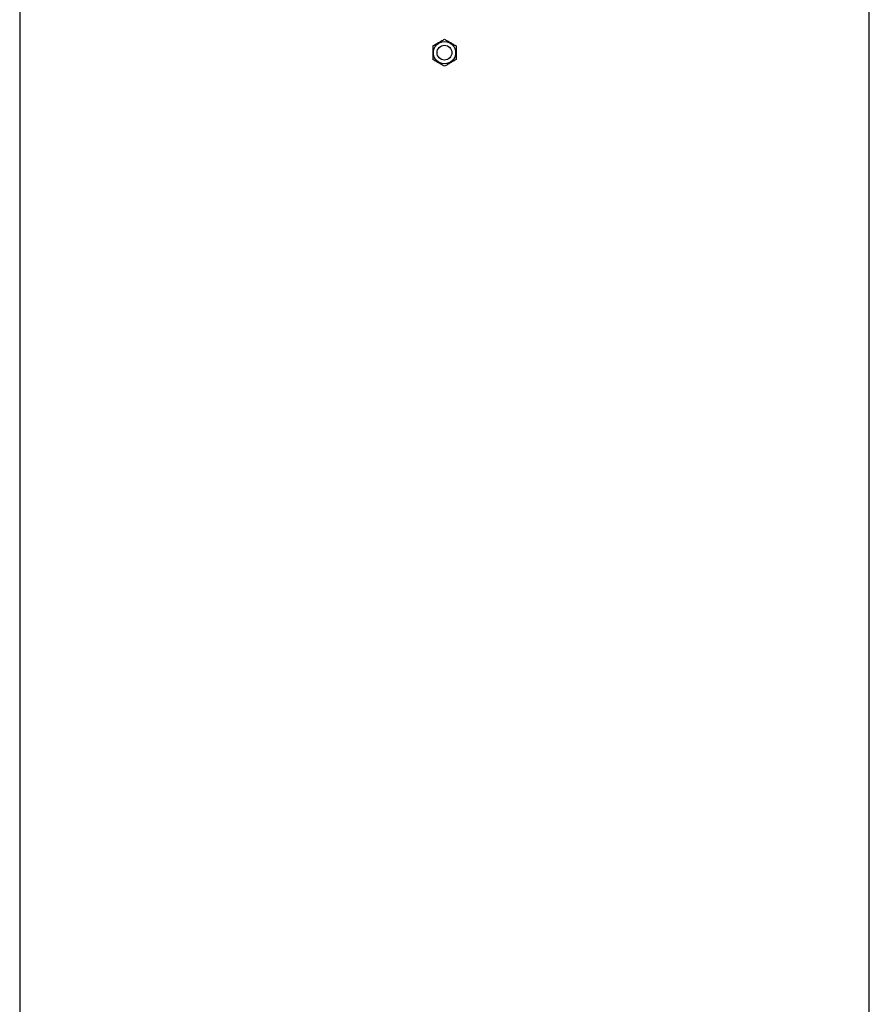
# Model space of a CAD drawing. Header units: millimetres. Extents: x 5407 to 15347, y 2145 to 17923.
# Tile 10 of 13: x 7377 to 10817, y 10034 to 14021. Entities that reach past the tile are written whole.
import ezdxf

# ---------------------------------------------------------------- set-up
doc = ezdxf.new("R2010")
doc.units = ezdxf.units.MM
doc.header["$LTSCALE"] = 5

msp = doc.modelspace()

# ---------------------------------------------------------------- linework, layer by layer
at = {"color": 7, "linetype": 'Continuous', "lineweight": 25}
for p, q in [((7376.9, 14387.6), (7376.9, 6812.6)), ((10816.9, 6812.6), (10816.9, 14387.6))]:
    msp.add_line(p, q, dxfattribs=at)
for radius in [45, 30]:
    msp.add_circle((9096.9, 13887.6), radius, dxfattribs=at)
for points, knots in [([(9049.4, 13915.1), (9053.3, 13917.3), (9057.2, 13919.6), (9065.1, 13924.1), (9069.1, 13926.4), (9075.2, 13929.9), (9077.2, 13931.1), (9081.2, 13933.4), (9083.2, 13934.5), (9089.1, 13938), (9093.1, 13940.2), (9096.9, 13942.5)], [0, 0, 0, 0, 0.25, 0.25, 0.5, 0.5, 0.625, 0.625, 0.75, 0.75, 1, 1, 1, 1]), ([(9096.9, 13942.5), (9100.8, 13940.2), (9104.7, 13938), (9112.6, 13933.4), (9116.6, 13931.1), (9122.7, 13927.6), (9124.7, 13926.5), (9128.7, 13924.1), (9130.7, 13923), (9136.6, 13919.6), (9140.6, 13917.3), (9144.4, 13915.1)], [0, 0, 0, 0, 0.25, 0.25, 0.5, 0.5, 0.625, 0.625, 0.75, 0.75, 1, 1, 1, 1]), ([(9049.4, 13915.1), (9049.4, 13910.6), (9049.4, 13906), (9049.4, 13896.9), (9049.4, 13892.3), (9049.4, 13883), (9049.4, 13878.3), (9049.4, 13869.1), (9049.4, 13864.6), (9049.4, 13860.2)], [0, 0, 0, 0, 0.25, 0.25, 0.5, 0.5, 0.75, 0.75, 1, 1, 1, 1]), ([(9144.4, 13915.1), (9144.4, 13910.6), (9144.4, 13906), (9144.4, 13896.9), (9144.4, 13892.3), (9144.4, 13883), (9144.4, 13878.3), (9144.4, 13869.1), (9144.4, 13864.6), (9144.4, 13860.2)], [0, 0, 0, 0, 0.25, 0.25, 0.5, 0.5, 0.75, 0.75, 1, 1, 1, 1]), ([(9096.9, 13832.8), (9093.1, 13835), (9089.2, 13837.3), (9081.3, 13841.8), (9077.3, 13844.1), (9071.2, 13847.6), (9069.2, 13848.8), (9065.2, 13851.1), (9063.2, 13852.3), (9057.2, 13855.7), (9053.3, 13858), (9049.4, 13860.2)], [0, 0, 0, 0, 0.25, 0.25, 0.5, 0.5, 0.625, 0.625, 0.75, 0.75, 1, 1, 1, 1]), ([(9144.4, 13860.2), (9140.6, 13858), (9136.7, 13855.7), (9128.8, 13851.2), (9124.8, 13848.9), (9118.7, 13845.4), (9116.7, 13844.2), (9112.7, 13841.9), (9110.7, 13840.7), (9104.7, 13837.3), (9100.8, 13835), (9096.9, 13832.8)], [0, 0, 0, 0, 0.25, 0.25, 0.5, 0.5, 0.625, 0.625, 0.75, 0.75, 1, 1, 1, 1])]:
    msp.add_open_spline(points, degree=3, knots=knots, dxfattribs=at)

doc.saveas('drawing.dxf')
